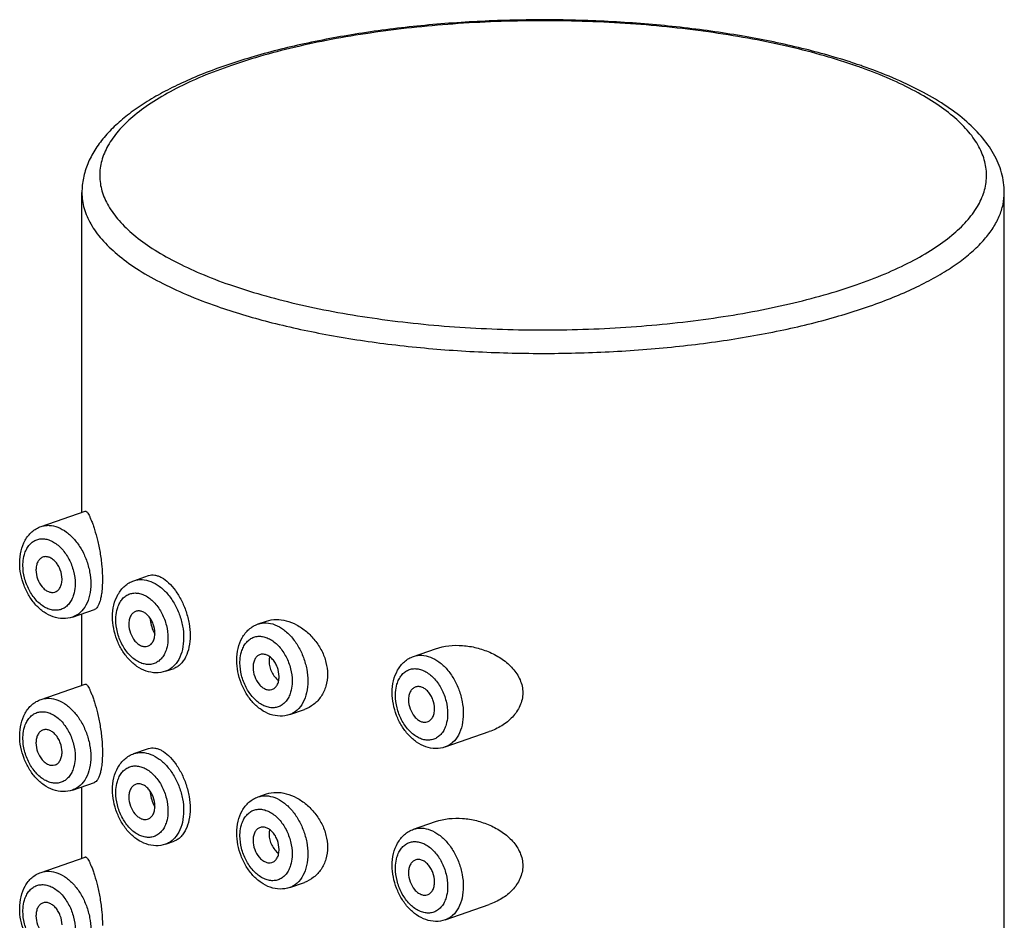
# Model space of a CAD drawing. Header units: millimetres. Extents: x 40 to 1114, y -1754 to 807.
# Tile 11 of 21: x 161 to 188, y -685 to -661. Entities that reach past the tile are written whole.
import ezdxf

# ---------------------------------------------------------------- set-up
doc = ezdxf.new("R2010")
doc.units = ezdxf.units.MM
doc.header["$LTSCALE"] = 23.1
doc.layers.get('0').update_dxf_attribs({"linetype": 'CONTINUOUS'})

msp = doc.modelspace()

# ---------------------------------------------------------------- linework, layer by layer
at = {"color": 7, "linetype": 'CONTINUOUS'}
for p, q in [((183.823, -662.152), (183.818, -662.15)), ((183.823, -662.152), (183.818, -662.15)), ((162.911, -674.326), (162.911, -665.663)), ((187.911, -809.663), (187.911, -665.663)), ((161.803, -674.712), (162.997, -674.296)), ((164.32, -676.181), (164.717, -676.043)), ((162.658, -677.167), (163.255, -676.959)), ((162.911, -679.012), (162.911, -677.079)), ((167.686, -677.354), (167.917, -677.274)), ((171.9, -678.232), (172.497, -678.024)), ((165.176, -678.636), (165.407, -678.556)), ((161.803, -679.399), (162.997, -678.982)), ((168.542, -679.81), (168.939, -679.671)), ((172.756, -680.687), (173.95, -680.271)), ((164.32, -680.868), (164.717, -680.729)), ((162.658, -681.854), (163.255, -681.646)), ((162.911, -683.699), (162.911, -681.766)), ((167.686, -682.041), (167.917, -681.96)), ((171.9, -682.918), (172.497, -682.71)), ((165.176, -683.323), (165.407, -683.242)), ((161.803, -684.085), (162.997, -683.669)), ((168.542, -684.496), (168.939, -684.358)), ((172.756, -685.373), (173.95, -684.957))]:
    msp.add_line(p, q, dxfattribs=at)
at = {"color": 9, "linetype": 'CONTINUOUS'}
for centre, radius, start, end in [((179.075, -676.103), 14.689, 70.7839, 71.2214), ((179.25, -675.602), 14.159, 70.2045, 70.7856), ((171.747, -654.286), 14.689, 250.7839, 251.2214)]:
    msp.add_arc(centre, radius, start, end, dxfattribs=at)
at = {"color": 7, "linetype": 'CONTINUOUS'}
for centre, radius, start, end in [((178.904, -677.04), 15.68, 71.3231, 71.7192), ((179.068, -676.557), 15.17, 70.7837, 71.3246)]:
    msp.add_arc(centre, radius, start, end, dxfattribs=at)
for points, knots in [([(183.818, -662.15), (183.359, -661.999), (182.389, -661.726), (180.858, -661.411), (179.215, -661.176), (177.494, -661.027), (175.731, -660.966), (173.96, -660.995), (172.22, -661.112), (170.545, -661.317), (168.97, -661.604), (167.526, -661.968), (166.424, -662.341), (165.634, -662.678), (165.105, -662.94), (164.627, -663.217), (164.201, -663.511), (163.828, -663.822), (163.511, -664.152), (163.253, -664.502), (163.059, -664.872), (162.939, -665.262), (162.911, -665.53), (162.911, -665.663)], [0, 0, 0, 0, 0.063654, 0.13264, 0.2059, 0.282195, 0.360166, 0.438396, 0.515456, 0.58996, 0.660619, 0.7263, 0.786108, 0.813629, 0.839511, 0.863767, 0.886456, 0.907694, 0.927658, 0.946588, 0.964769, 0.98249, 1, 1, 1, 1]), ([(187.911, -665.663), (187.911, -665.572), (187.898, -665.39), (187.823, -665.03), (187.635, -664.592), (187.287, -664.111), (186.83, -663.668), (186.273, -663.26), (185.619, -662.882), (184.874, -662.534), (184.341, -662.33), (184.061, -662.233)], [0, 0, 0, 0, 0.049696, 0.099661, 0.201424, 0.308402, 0.42356, 0.549239, 0.686892, 0.837151, 1, 1, 1, 1]), ([(162.997, -674.296), (163, -674.295), (163.008, -674.294), (163.02, -674.298), (163.032, -674.306), (163.051, -674.324), (163.076, -674.358), (163.106, -674.412), (163.14, -674.483), (163.176, -674.571), (163.215, -674.675), (163.27, -674.845), (163.337, -675.092), (163.406, -675.424), (163.454, -675.782), (163.467, -676.028), (163.467, -676.15)], [0, 0, 0, 0, 0.005427, 0.01145, 0.018772, 0.027776, 0.05149, 0.083322, 0.123474, 0.171984, 0.22878, 0.293659, 0.445929, 0.622722, 0.812787, 1, 1, 1, 1]), ([(161.223, -675.693), (161.223, -675.585), (161.245, -675.374), (161.337, -675.128), (161.449, -674.961), (161.551, -674.854), (161.669, -674.769), (161.757, -674.728), (161.803, -674.712)], [0, 0, 0, 0, 0.266778, 0.51922, 0.641481, 0.76189, 0.881193, 1, 1, 1, 1]), ([(162.658, -677.167), (162.575, -677.196), (162.395, -677.224), (162.125, -677.172), (161.874, -677.04), (161.653, -676.843), (161.47, -676.596), (161.287, -676.22), (161.223, -675.902), (161.223, -675.693)], [0, 0, 0, 0, 0.11225, 0.226357, 0.34468, 0.46905, 0.599467, 0.733889, 1, 1, 1, 1]), ([(161.844, -675.545), (161.817, -675.556), (161.764, -675.591), (161.707, -675.672), (161.672, -675.775), (161.665, -675.851), (161.665, -675.89)], [0, 0, 0, 0, 0.21571, 0.449951, 0.711385, 1, 1, 1, 1]), ([(162.372, -676.137), (162.372, -676.052), (162.346, -675.923), (162.273, -675.771), (162.202, -675.671), (162.117, -675.593), (162.026, -675.542), (161.932, -675.523), (161.871, -675.534), (161.844, -675.545)], [0, 0, 0, 0, 0.281337, 0.424077, 0.560805, 0.687316, 0.801421, 0.904053, 1, 1, 1, 1]), ([(161.665, -675.89), (161.665, -675.973), (161.697, -676.137), (161.797, -676.317), (161.907, -676.425), (161.995, -676.478), (162.086, -676.503), (162.146, -676.497), (162.173, -676.489)], [0, 0, 0, 0, 0.279436, 0.557159, 0.684411, 0.799841, 0.903775, 1, 1, 1, 1]), ([(162.173, -676.489), (162.203, -676.48), (162.261, -676.448), (162.325, -676.366), (162.364, -676.258), (162.372, -676.179), (162.372, -676.137)], [0, 0, 0, 0, 0.215633, 0.448413, 0.709603, 1, 1, 1, 1]), ([(163.467, -676.15), (163.467, -676.257), (163.46, -676.411), (163.432, -676.602), (163.405, -676.717), (163.374, -676.811), (163.338, -676.883), (163.3, -676.933), (163.27, -676.954), (163.255, -676.959)], [0, 0, 0, 0, 0.372996, 0.532274, 0.669738, 0.784176, 0.875736, 0.946227, 1, 1, 1, 1]), ([(163.741, -677.162), (163.741, -677.054), (163.763, -676.843), (163.855, -676.597), (163.967, -676.43), (164.068, -676.323), (164.186, -676.238), (164.275, -676.197), (164.32, -676.181)], [0, 0, 0, 0, 0.266778, 0.51922, 0.641481, 0.76189, 0.881193, 1, 1, 1, 1]), ([(164.717, -676.043), (164.743, -676.034), (164.799, -676.022), (164.887, -676.026), (164.979, -676.05), (165.11, -676.111), (165.275, -676.239), (165.455, -676.45), (165.615, -676.715), (165.74, -677.017), (165.821, -677.339), (165.842, -677.56), (165.842, -677.668)], [0, 0, 0, 0, 0.037774, 0.077238, 0.119952, 0.166971, 0.275526, 0.403211, 0.54597, 0.697623, 0.851214, 1, 1, 1, 1]), ([(164.362, -677.014), (164.334, -677.025), (164.281, -677.06), (164.224, -677.141), (164.189, -677.244), (164.182, -677.32), (164.182, -677.359)], [0, 0, 0, 0, 0.21571, 0.449951, 0.711385, 1, 1, 1, 1]), ([(164.889, -677.606), (164.889, -677.521), (164.864, -677.392), (164.791, -677.24), (164.719, -677.14), (164.635, -677.062), (164.543, -677.011), (164.449, -676.992), (164.388, -677.003), (164.362, -677.014)], [0, 0, 0, 0, 0.281337, 0.424077, 0.560805, 0.687316, 0.801421, 0.904053, 1, 1, 1, 1]), ([(165.176, -678.636), (165.092, -678.665), (164.912, -678.693), (164.642, -678.641), (164.391, -678.509), (164.171, -678.312), (163.988, -678.065), (163.804, -677.689), (163.741, -677.371), (163.741, -677.162)], [0, 0, 0, 0, 0.11225, 0.226357, 0.34468, 0.46905, 0.599467, 0.733889, 1, 1, 1, 1]), ([(164.759, -677.198), (164.763, -677.261), (164.783, -677.385), (164.824, -677.504), (164.851, -677.561)], [0, 0, 0, 0, 0.504577, 1, 1, 1, 1]), ([(167.917, -677.274), (167.999, -677.245), (168.18, -677.216), (168.46, -677.256), (168.74, -677.372), (169.004, -677.553), (169.236, -677.792), (169.419, -678.076), (169.537, -678.389), (169.566, -678.609), (169.566, -678.717)], [0, 0, 0, 0, 0.104404, 0.216488, 0.33753, 0.466299, 0.600138, 0.735805, 0.870023, 1, 1, 1, 1]), ([(164.182, -677.359), (164.182, -677.442), (164.214, -677.606), (164.314, -677.786), (164.424, -677.894), (164.512, -677.947), (164.603, -677.972), (164.663, -677.966), (164.691, -677.958)], [0, 0, 0, 0, 0.279436, 0.557159, 0.684411, 0.799841, 0.903775, 1, 1, 1, 1]), ([(164.851, -677.561), (164.854, -677.567), (164.866, -677.591), (164.878, -677.614), (164.889, -677.631)], [0, 0, 0, 0, 0.25575, 1, 1, 1, 1]), ([(167.107, -678.336), (167.107, -678.228), (167.128, -678.017), (167.22, -677.77), (167.333, -677.603), (167.434, -677.496), (167.552, -677.411), (167.64, -677.37), (167.686, -677.354)], [0, 0, 0, 0, 0.266778, 0.51922, 0.641481, 0.76189, 0.881193, 1, 1, 1, 1]), ([(164.691, -677.958), (164.72, -677.949), (164.779, -677.917), (164.843, -677.835), (164.881, -677.727), (164.889, -677.648), (164.889, -677.606)], [0, 0, 0, 0, 0.215633, 0.448413, 0.709603, 1, 1, 1, 1]), ([(165.842, -677.668), (165.842, -677.774), (165.824, -677.973), (165.75, -678.205), (165.662, -678.356), (165.587, -678.445), (165.502, -678.514), (165.439, -678.545), (165.407, -678.556)], [0, 0, 0, 0, 0.302229, 0.569924, 0.689719, 0.800343, 0.903051, 1, 1, 1, 1]), ([(172.497, -678.024), (172.729, -677.943), (173.113, -677.907), (173.608, -677.988), (173.972, -678.111), (174.307, -678.296), (174.549, -678.503), (174.701, -678.701), (174.79, -678.863), (174.846, -679.037), (174.859, -679.158), (174.859, -679.218)], [0, 0, 0, 0, 0.246278, 0.373681, 0.501856, 0.629542, 0.755502, 0.817648, 0.87906, 0.939782, 1, 1, 1, 1]), ([(168.542, -679.81), (168.458, -679.839), (168.278, -679.867), (168.008, -679.814), (167.757, -679.682), (167.536, -679.486), (167.353, -679.238), (167.17, -678.862), (167.107, -678.545), (167.107, -678.336)], [0, 0, 0, 0, 0.11225, 0.226357, 0.34468, 0.46905, 0.599467, 0.733889, 1, 1, 1, 1]), ([(167.727, -678.187), (167.7, -678.198), (167.647, -678.234), (167.59, -678.315), (167.555, -678.417), (167.548, -678.493), (167.548, -678.533)], [0, 0, 0, 0, 0.21571, 0.449951, 0.711385, 1, 1, 1, 1]), ([(168.255, -678.779), (168.255, -678.694), (168.229, -678.566), (168.157, -678.413), (168.085, -678.313), (168.001, -678.235), (167.909, -678.185), (167.815, -678.166), (167.754, -678.177), (167.727, -678.187)], [0, 0, 0, 0, 0.281337, 0.424077, 0.560805, 0.687316, 0.801421, 0.904053, 1, 1, 1, 1]), ([(168, -678.24), (167.997, -678.251), (167.988, -678.293), (167.984, -678.337), (167.984, -678.37)], [0, 0, 0, 0, 0.243463, 1, 1, 1, 1]), ([(167.984, -678.37), (167.984, -678.469), (168.035, -678.669), (168.165, -678.829), (168.245, -678.887)], [0, 0, 0, 0, 0.501091, 1, 1, 1, 1]), ([(171.321, -679.213), (171.321, -679.105), (171.343, -678.894), (171.435, -678.647), (171.547, -678.48), (171.648, -678.374), (171.767, -678.288), (171.855, -678.248), (171.9, -678.232)], [0, 0, 0, 0, 0.266778, 0.51922, 0.641481, 0.76189, 0.881193, 1, 1, 1, 1]), ([(167.548, -678.533), (167.548, -678.615), (167.58, -678.779), (167.68, -678.959), (167.79, -679.067), (167.878, -679.12), (167.969, -679.145), (168.029, -679.139), (168.056, -679.131)], [0, 0, 0, 0, 0.279436, 0.557159, 0.684411, 0.799841, 0.903775, 1, 1, 1, 1]), ([(168.056, -679.131), (168.086, -679.122), (168.144, -679.09), (168.208, -679.008), (168.247, -678.901), (168.255, -678.821), (168.255, -678.779)], [0, 0, 0, 0, 0.215633, 0.448413, 0.709603, 1, 1, 1, 1]), ([(169.566, -678.717), (169.566, -678.825), (169.538, -679.037), (169.408, -679.323), (169.203, -679.545), (169.029, -679.64), (168.939, -679.671)], [0, 0, 0, 0, 0.267497, 0.520909, 0.763255, 1, 1, 1, 1]), ([(162.997, -678.982), (163, -678.981), (163.008, -678.98), (163.02, -678.984), (163.032, -678.992), (163.051, -679.01), (163.076, -679.044), (163.106, -679.099), (163.14, -679.17), (163.176, -679.257), (163.215, -679.361), (163.27, -679.531), (163.337, -679.779), (163.406, -680.11), (163.454, -680.468), (163.467, -680.714), (163.467, -680.836)], [0, 0, 0, 0, 0.005427, 0.01145, 0.018772, 0.027776, 0.05149, 0.083322, 0.123474, 0.171984, 0.22878, 0.293659, 0.445929, 0.622722, 0.812787, 1, 1, 1, 1]), ([(171.942, -679.065), (171.914, -679.076), (171.862, -679.111), (171.804, -679.192), (171.769, -679.295), (171.762, -679.371), (171.762, -679.41)], [0, 0, 0, 0, 0.21571, 0.449951, 0.711385, 1, 1, 1, 1]), ([(172.469, -679.657), (172.469, -679.572), (172.444, -679.443), (172.371, -679.29), (172.299, -679.19), (172.215, -679.113), (172.123, -679.062), (172.029, -679.043), (171.969, -679.054), (171.942, -679.065)], [0, 0, 0, 0, 0.281337, 0.424077, 0.560805, 0.687316, 0.801421, 0.904053, 1, 1, 1, 1]), ([(161.223, -680.38), (161.223, -680.272), (161.245, -680.061), (161.337, -679.814), (161.449, -679.647), (161.551, -679.541), (161.669, -679.455), (161.757, -679.414), (161.803, -679.399)], [0, 0, 0, 0, 0.266778, 0.51922, 0.641481, 0.76189, 0.881193, 1, 1, 1, 1]), ([(172.756, -680.687), (172.673, -680.716), (172.493, -680.744), (172.222, -680.692), (171.971, -680.56), (171.751, -680.363), (171.568, -680.116), (171.384, -679.74), (171.321, -679.422), (171.321, -679.213)], [0, 0, 0, 0, 0.11225, 0.226357, 0.34468, 0.46905, 0.599467, 0.733889, 1, 1, 1, 1]), ([(171.762, -679.41), (171.762, -679.492), (171.794, -679.657), (171.894, -679.836), (172.004, -679.944), (172.092, -679.998), (172.183, -680.022), (172.244, -680.017), (172.271, -680.009)], [0, 0, 0, 0, 0.279436, 0.557159, 0.684411, 0.799841, 0.903775, 1, 1, 1, 1]), ([(174.859, -679.218), (174.859, -679.279), (174.846, -679.4), (174.769, -679.633), (174.59, -679.89), (174.296, -680.123), (174.068, -680.23), (173.95, -680.271)], [0, 0, 0, 0, 0.123038, 0.24632, 0.494204, 0.745707, 1, 1, 1, 1]), ([(172.271, -680.009), (172.3, -680), (172.359, -679.967), (172.423, -679.885), (172.462, -679.778), (172.469, -679.698), (172.469, -679.657)], [0, 0, 0, 0, 0.215633, 0.448413, 0.709603, 1, 1, 1, 1]), ([(161.844, -680.232), (161.817, -680.243), (161.764, -680.278), (161.707, -680.359), (161.672, -680.462), (161.665, -680.537), (161.665, -680.577)], [0, 0, 0, 0, 0.21571, 0.449951, 0.711385, 1, 1, 1, 1]), ([(162.372, -680.823), (162.372, -680.739), (162.346, -680.61), (162.273, -680.457), (162.202, -680.357), (162.117, -680.279), (162.026, -680.229), (161.932, -680.21), (161.871, -680.221), (161.844, -680.232)], [0, 0, 0, 0, 0.281337, 0.424077, 0.560805, 0.687316, 0.801421, 0.904053, 1, 1, 1, 1]), ([(162.658, -681.854), (162.575, -681.883), (162.395, -681.911), (162.125, -681.859), (161.874, -681.727), (161.653, -681.53), (161.47, -681.282), (161.287, -680.906), (161.223, -680.589), (161.223, -680.38)], [0, 0, 0, 0, 0.11225, 0.226357, 0.34468, 0.46905, 0.599467, 0.733889, 1, 1, 1, 1]), ([(161.665, -680.577), (161.665, -680.659), (161.697, -680.824), (161.797, -681.003), (161.907, -681.111), (161.995, -681.164), (162.086, -681.189), (162.146, -681.183), (162.173, -681.175)], [0, 0, 0, 0, 0.279436, 0.557159, 0.684411, 0.799841, 0.903775, 1, 1, 1, 1]), ([(164.717, -680.729), (164.743, -680.72), (164.799, -680.708), (164.887, -680.712), (164.979, -680.736), (165.11, -680.797), (165.275, -680.925), (165.455, -681.137), (165.615, -681.401), (165.74, -681.704), (165.821, -682.026), (165.842, -682.246), (165.842, -682.355)], [0, 0, 0, 0, 0.037774, 0.077238, 0.119952, 0.166971, 0.275526, 0.403211, 0.54597, 0.697623, 0.851214, 1, 1, 1, 1]), ([(162.173, -681.175), (162.203, -681.167), (162.261, -681.134), (162.325, -681.052), (162.364, -680.945), (162.372, -680.865), (162.372, -680.823)], [0, 0, 0, 0, 0.215633, 0.448413, 0.709603, 1, 1, 1, 1]), ([(163.467, -680.836), (163.467, -680.944), (163.46, -681.097), (163.432, -681.288), (163.405, -681.404), (163.374, -681.498), (163.338, -681.57), (163.3, -681.62), (163.27, -681.641), (163.255, -681.646)], [0, 0, 0, 0, 0.372996, 0.532274, 0.669738, 0.784176, 0.875736, 0.946227, 1, 1, 1, 1]), ([(163.741, -681.849), (163.741, -681.741), (163.763, -681.53), (163.855, -681.283), (163.967, -681.116), (164.068, -681.01), (164.186, -680.924), (164.275, -680.883), (164.32, -680.868)], [0, 0, 0, 0, 0.266778, 0.51922, 0.641481, 0.76189, 0.881193, 1, 1, 1, 1]), ([(165.176, -683.323), (165.092, -683.352), (164.912, -683.38), (164.642, -683.328), (164.391, -683.196), (164.171, -682.999), (163.988, -682.751), (163.804, -682.375), (163.741, -682.058), (163.741, -681.849)], [0, 0, 0, 0, 0.11225, 0.226357, 0.34468, 0.46905, 0.599467, 0.733889, 1, 1, 1, 1]), ([(164.362, -681.701), (164.334, -681.712), (164.281, -681.747), (164.224, -681.828), (164.189, -681.931), (164.182, -682.006), (164.182, -682.046)], [0, 0, 0, 0, 0.21571, 0.449951, 0.711385, 1, 1, 1, 1]), ([(164.889, -682.292), (164.889, -682.208), (164.864, -682.079), (164.791, -681.926), (164.719, -681.826), (164.635, -681.748), (164.543, -681.698), (164.449, -681.679), (164.388, -681.69), (164.362, -681.701)], [0, 0, 0, 0, 0.281337, 0.424077, 0.560805, 0.687316, 0.801421, 0.904053, 1, 1, 1, 1]), ([(164.182, -682.046), (164.182, -682.128), (164.214, -682.293), (164.314, -682.472), (164.424, -682.58), (164.512, -682.633), (164.603, -682.658), (164.663, -682.652), (164.691, -682.644)], [0, 0, 0, 0, 0.279436, 0.557159, 0.684411, 0.799841, 0.903775, 1, 1, 1, 1]), ([(164.759, -681.884), (164.763, -681.947), (164.783, -682.072), (164.824, -682.191), (164.851, -682.247)], [0, 0, 0, 0, 0.504577, 1, 1, 1, 1]), ([(167.107, -683.022), (167.107, -682.914), (167.128, -682.703), (167.22, -682.456), (167.333, -682.289), (167.434, -682.183), (167.552, -682.097), (167.64, -682.057), (167.686, -682.041)], [0, 0, 0, 0, 0.266778, 0.51922, 0.641481, 0.76189, 0.881193, 1, 1, 1, 1]), ([(167.917, -681.96), (167.999, -681.932), (168.18, -681.903), (168.46, -681.943), (168.74, -682.058), (169.004, -682.24), (169.236, -682.479), (169.419, -682.762), (169.537, -683.075), (169.566, -683.295), (169.566, -683.403)], [0, 0, 0, 0, 0.104404, 0.216488, 0.33753, 0.466299, 0.600138, 0.735805, 0.870023, 1, 1, 1, 1]), ([(164.691, -682.644), (164.72, -682.636), (164.779, -682.603), (164.843, -682.521), (164.881, -682.414), (164.889, -682.334), (164.889, -682.292)], [0, 0, 0, 0, 0.215633, 0.448413, 0.709603, 1, 1, 1, 1]), ([(164.851, -682.247), (164.854, -682.253), (164.866, -682.277), (164.878, -682.3), (164.889, -682.317)], [0, 0, 0, 0, 0.25575, 1, 1, 1, 1]), ([(165.842, -682.355), (165.842, -682.46), (165.824, -682.66), (165.75, -682.892), (165.662, -683.042), (165.587, -683.132), (165.502, -683.2), (165.439, -683.231), (165.407, -683.242)], [0, 0, 0, 0, 0.302229, 0.569924, 0.689719, 0.800343, 0.903051, 1, 1, 1, 1]), ([(172.497, -682.71), (172.729, -682.629), (173.113, -682.593), (173.608, -682.674), (173.972, -682.798), (174.307, -682.982), (174.549, -683.189), (174.701, -683.387), (174.79, -683.549), (174.846, -683.723), (174.859, -683.844), (174.859, -683.904)], [0, 0, 0, 0, 0.246278, 0.373681, 0.501856, 0.629542, 0.755502, 0.817648, 0.87906, 0.939782, 1, 1, 1, 1]), ([(167.727, -682.874), (167.7, -682.885), (167.647, -682.92), (167.59, -683.001), (167.555, -683.104), (167.548, -683.18), (167.548, -683.219)], [0, 0, 0, 0, 0.21571, 0.449951, 0.711385, 1, 1, 1, 1]), ([(168.255, -683.466), (168.255, -683.381), (168.229, -683.252), (168.157, -683.099), (168.085, -682.999), (168.001, -682.921), (167.909, -682.871), (167.815, -682.852), (167.754, -682.863), (167.727, -682.874)], [0, 0, 0, 0, 0.281337, 0.424077, 0.560805, 0.687316, 0.801421, 0.904053, 1, 1, 1, 1]), ([(168, -682.927), (167.997, -682.937), (167.988, -682.979), (167.984, -683.023), (167.984, -683.056)], [0, 0, 0, 0, 0.243463, 1, 1, 1, 1]), ([(171.321, -683.899), (171.321, -683.791), (171.343, -683.581), (171.435, -683.334), (171.547, -683.167), (171.648, -683.06), (171.767, -682.975), (171.855, -682.934), (171.9, -682.918)], [0, 0, 0, 0, 0.266778, 0.51922, 0.641481, 0.76189, 0.881193, 1, 1, 1, 1]), ([(168.542, -684.496), (168.458, -684.525), (168.278, -684.553), (168.008, -684.501), (167.757, -684.369), (167.536, -684.172), (167.353, -683.925), (167.17, -683.549), (167.107, -683.231), (167.107, -683.022)], [0, 0, 0, 0, 0.11225, 0.226357, 0.34468, 0.46905, 0.599467, 0.733889, 1, 1, 1, 1]), ([(167.984, -683.056), (167.984, -683.155), (168.035, -683.355), (168.165, -683.515), (168.245, -683.574)], [0, 0, 0, 0, 0.501091, 1, 1, 1, 1]), ([(167.548, -683.219), (167.548, -683.301), (167.58, -683.466), (167.68, -683.645), (167.79, -683.753), (167.878, -683.807), (167.969, -683.831), (168.029, -683.826), (168.056, -683.818)], [0, 0, 0, 0, 0.279436, 0.557159, 0.684411, 0.799841, 0.903775, 1, 1, 1, 1]), ([(168.056, -683.818), (168.086, -683.809), (168.144, -683.776), (168.208, -683.694), (168.247, -683.587), (168.255, -683.507), (168.255, -683.466)], [0, 0, 0, 0, 0.215633, 0.448413, 0.709603, 1, 1, 1, 1]), ([(169.566, -683.403), (169.566, -683.511), (169.538, -683.724), (169.408, -684.009), (169.203, -684.231), (169.029, -684.326), (168.939, -684.358)], [0, 0, 0, 0, 0.267497, 0.520909, 0.763255, 1, 1, 1, 1]), ([(162.997, -683.669), (163, -683.668), (163.008, -683.667), (163.02, -683.671), (163.032, -683.679), (163.051, -683.697), (163.076, -683.731), (163.106, -683.785), (163.14, -683.856), (163.176, -683.944), (163.215, -684.048), (163.27, -684.217), (163.337, -684.465), (163.406, -684.797), (163.454, -685.155), (163.467, -685.401), (163.467, -685.523)], [0, 0, 0, 0, 0.005427, 0.01145, 0.018772, 0.027776, 0.05149, 0.083322, 0.123474, 0.171984, 0.22878, 0.293659, 0.445929, 0.622722, 0.812787, 1, 1, 1, 1]), ([(172.469, -684.343), (172.469, -684.258), (172.444, -684.129), (172.371, -683.977), (172.299, -683.877), (172.215, -683.799), (172.123, -683.748), (172.029, -683.729), (171.969, -683.74), (171.942, -683.751)], [0, 0, 0, 0, 0.281337, 0.424077, 0.560805, 0.687316, 0.801421, 0.904053, 1, 1, 1, 1]), ([(172.756, -685.373), (172.673, -685.402), (172.493, -685.43), (172.222, -685.378), (171.971, -685.246), (171.751, -685.05), (171.568, -684.802), (171.384, -684.426), (171.321, -684.108), (171.321, -683.899)], [0, 0, 0, 0, 0.11225, 0.226357, 0.34468, 0.46905, 0.599467, 0.733889, 1, 1, 1, 1]), ([(171.942, -683.751), (171.914, -683.762), (171.862, -683.798), (171.804, -683.878), (171.769, -683.981), (171.762, -684.057), (171.762, -684.097)], [0, 0, 0, 0, 0.21571, 0.449951, 0.711385, 1, 1, 1, 1]), ([(174.859, -683.904), (174.859, -683.965), (174.846, -684.087), (174.769, -684.319), (174.59, -684.577), (174.296, -684.809), (174.068, -684.916), (173.95, -684.957)], [0, 0, 0, 0, 0.123038, 0.24632, 0.494204, 0.745707, 1, 1, 1, 1]), ([(161.223, -685.066), (161.223, -684.958), (161.245, -684.747), (161.337, -684.501), (161.449, -684.334), (161.551, -684.227), (161.669, -684.142), (161.757, -684.101), (161.803, -684.085)], [0, 0, 0, 0, 0.266778, 0.51922, 0.641481, 0.76189, 0.881193, 1, 1, 1, 1]), ([(171.762, -684.097), (171.762, -684.179), (171.794, -684.343), (171.894, -684.523), (172.004, -684.631), (172.092, -684.684), (172.183, -684.709), (172.244, -684.703), (172.271, -684.695)], [0, 0, 0, 0, 0.279436, 0.557159, 0.684411, 0.799841, 0.903775, 1, 1, 1, 1]), ([(172.271, -684.695), (172.3, -684.686), (172.359, -684.654), (172.423, -684.572), (172.462, -684.464), (172.469, -684.385), (172.469, -684.343)], [0, 0, 0, 0, 0.215633, 0.448413, 0.709603, 1, 1, 1, 1]), ([(162.658, -686.54), (162.575, -686.569), (162.395, -686.597), (162.125, -686.545), (161.874, -686.413), (161.653, -686.216), (161.47, -685.969), (161.287, -685.593), (161.223, -685.275), (161.223, -685.066)], [0, 0, 0, 0, 0.11225, 0.226357, 0.34468, 0.46905, 0.599467, 0.733889, 1, 1, 1, 1]), ([(161.844, -684.918), (161.817, -684.929), (161.764, -684.964), (161.707, -685.045), (161.672, -685.148), (161.665, -685.224), (161.665, -685.263)], [0, 0, 0, 0, 0.21571, 0.449951, 0.711385, 1, 1, 1, 1]), ([(162.372, -685.51), (162.372, -685.425), (162.346, -685.296), (162.273, -685.143), (162.202, -685.043), (162.117, -684.966), (162.026, -684.915), (161.932, -684.896), (161.871, -684.907), (161.844, -684.918)], [0, 0, 0, 0, 0.281337, 0.424077, 0.560805, 0.687316, 0.801421, 0.904053, 1, 1, 1, 1]), ([(161.665, -685.263), (161.665, -685.345), (161.697, -685.51), (161.797, -685.69), (161.907, -685.797), (161.995, -685.851), (162.086, -685.875), (162.146, -685.87), (162.173, -685.862)], [0, 0, 0, 0, 0.279436, 0.557159, 0.684411, 0.799841, 0.903775, 1, 1, 1, 1])]:
    msp.add_open_spline(points, degree=3, knots=knots, dxfattribs=at)
at = {"color": 9, "linetype": 'CONTINUOUS'}
for points, knots in [([(183.803, -662.195), (183.513, -662.097), (182.906, -661.911), (181.956, -661.673), (180.943, -661.468), (179.501, -661.238), (177.614, -661.049), (175.3, -660.979), (172.991, -661.064), (171.113, -661.265), (169.682, -661.504), (168.681, -661.715), (167.743, -661.96), (166.879, -662.235), (166.095, -662.537), (165.399, -662.865), (164.798, -663.215), (164.296, -663.584), (163.898, -663.969), (163.608, -664.37), (163.43, -664.784), (163.373, -665.208), (163.438, -665.631), (163.623, -666.044), (163.92, -666.444), (164.325, -666.829), (164.833, -667.197), (165.441, -667.545), (166.142, -667.871), (166.647, -668.064), (166.913, -668.156)], [0, 0, 0, 0, 0.034307, 0.070875, 0.109443, 0.149717, 0.234073, 0.321198, 0.408184, 0.492128, 0.532102, 0.570312, 0.606469, 0.640318, 0.671648, 0.700297, 0.726176, 0.749286, 0.769754, 0.787889, 0.804234, 0.819605, 0.835008, 0.851446, 0.869715, 0.890344, 0.913627, 0.939682, 0.968505, 1, 1, 1, 1]), ([(167.019, -668.193), (167.308, -668.291), (167.911, -668.476), (168.856, -668.713), (169.863, -668.918), (171.297, -669.147), (173.173, -669.337), (175.474, -669.409), (177.773, -669.328), (179.644, -669.132), (181.071, -668.897), (182.072, -668.689), (183.009, -668.448), (183.876, -668.177), (184.662, -667.879), (185.363, -667.555), (185.97, -667.209), (186.48, -666.843), (186.887, -666.461), (187.187, -666.064), (187.377, -665.653), (187.449, -665.233), (187.399, -664.812), (187.23, -664.399), (186.95, -663.999), (186.562, -663.614), (186.071, -663.246), (185.481, -662.896), (184.798, -662.568), (184.305, -662.374), (184.045, -662.28)], [0, 0, 0, 0, 0.034308, 0.070868, 0.10942, 0.149676, 0.233996, 0.321117, 0.408159, 0.492248, 0.532333, 0.570683, 0.607009, 0.641058, 0.672615, 0.701517, 0.727666, 0.751054, 0.771794, 0.790168, 0.806687, 0.822127, 0.837473, 0.853727, 0.871714, 0.891992, 0.914881, 0.94052, 0.968921, 1, 1, 1, 1]), ([(162.911, -665.663), (162.911, -665.734), (162.921, -665.878), (162.983, -666.17), (163.144, -666.537), (163.452, -666.955), (163.873, -667.357), (164.402, -667.741), (165.036, -668.105), (165.768, -668.446), (166.294, -668.647), (166.572, -668.744)], [0, 0, 0, 0, 0.042434, 0.085596, 0.176604, 0.27773, 0.391958, 0.520952, 0.665392, 0.825252, 1, 1, 1, 1]), ([(166.572, -668.744), (167.03, -668.903), (168.005, -669.192), (169.552, -669.529), (171.224, -669.785), (172.987, -669.953), (174.801, -670.03), (176.629, -670.015), (178.431, -669.907), (180.167, -669.709), (181.802, -669.425), (183.3, -669.062), (184.44, -668.69), (185.255, -668.354), (185.794, -668.096), (186.278, -667.824), (186.704, -667.54), (187.069, -667.246), (187.371, -666.943), (187.61, -666.631), (187.782, -666.313), (187.887, -665.99), (187.911, -665.77), (187.911, -665.663)], [0, 0, 0, 0, 0.063261, 0.132481, 0.206492, 0.283958, 0.363436, 0.443421, 0.522393, 0.598863, 0.671418, 0.738772, 0.799824, 0.827721, 0.853755, 0.877882, 0.900091, 0.920419, 0.938958, 0.955873, 0.971425, 0.985978, 1, 1, 1, 1]), ([(161.803, -674.712), (161.838, -674.7), (161.911, -674.682), (162.066, -674.675), (162.271, -674.723), (162.505, -674.858), (162.718, -675.062), (162.901, -675.32), (163.04, -675.617), (163.128, -675.935), (163.15, -676.153), (163.15, -676.26)], [0, 0, 0, 0, 0.047652, 0.096279, 0.199336, 0.313875, 0.440509, 0.576961, 0.719091, 0.861827, 1, 1, 1, 1]), ([(161.352, -675.467), (161.366, -675.422), (161.398, -675.337), (161.469, -675.225), (161.556, -675.137), (161.659, -675.075), (161.774, -675.044), (161.896, -675.043), (162.02, -675.072), (162.191, -675.152), (162.389, -675.323), (162.573, -675.597), (162.695, -675.918), (162.726, -676.147), (162.726, -676.26)], [0, 0, 0, 0, 0.060413, 0.116546, 0.169092, 0.219368, 0.269155, 0.320346, 0.374529, 0.43272, 0.561733, 0.70502, 0.854444, 1, 1, 1, 1]), ([(161.311, -675.767), (161.311, -675.741), (161.315, -675.64), (161.331, -675.539), (161.352, -675.467)], [0, 0, 0, 0, 0.260983, 1, 1, 1, 1]), ([(162.684, -676.561), (162.671, -676.605), (162.638, -676.69), (162.568, -676.802), (162.48, -676.891), (162.377, -676.952), (162.263, -676.984), (162.141, -676.984), (162.017, -676.955), (161.846, -676.875), (161.648, -676.705), (161.464, -676.431), (161.342, -676.11), (161.311, -675.88), (161.311, -675.767)], [0, 0, 0, 0, 0.060413, 0.116546, 0.169092, 0.219368, 0.269155, 0.320346, 0.374529, 0.43272, 0.561733, 0.70502, 0.854444, 1, 1, 1, 1]), ([(163.15, -676.26), (163.15, -676.366), (163.13, -676.568), (163.035, -676.841), (162.9, -677.022), (162.768, -677.121), (162.695, -677.154), (162.658, -677.167)], [0, 0, 0, 0, 0.289225, 0.550285, 0.783548, 0.892993, 1, 1, 1, 1]), ([(162.726, -676.26), (162.726, -676.287), (162.722, -676.388), (162.706, -676.489), (162.684, -676.561)], [0, 0, 0, 0, 0.260983, 1, 1, 1, 1]), ([(164.32, -676.181), (164.355, -676.169), (164.428, -676.151), (164.583, -676.144), (164.788, -676.192), (165.022, -676.327), (165.236, -676.531), (165.418, -676.789), (165.557, -677.086), (165.646, -677.404), (165.667, -677.622), (165.667, -677.729)], [0, 0, 0, 0, 0.047652, 0.096279, 0.199336, 0.313875, 0.440509, 0.576961, 0.719091, 0.861827, 1, 1, 1, 1]), ([(163.87, -676.936), (163.883, -676.891), (163.916, -676.806), (163.986, -676.694), (164.074, -676.606), (164.177, -676.544), (164.291, -676.513), (164.413, -676.512), (164.538, -676.541), (164.708, -676.621), (164.906, -676.792), (165.091, -677.066), (165.212, -677.387), (165.243, -677.616), (165.243, -677.729)], [0, 0, 0, 0, 0.060413, 0.116546, 0.169092, 0.219368, 0.269155, 0.320346, 0.374529, 0.43272, 0.561733, 0.70502, 0.854444, 1, 1, 1, 1]), ([(163.829, -677.236), (163.829, -677.21), (163.832, -677.109), (163.848, -677.008), (163.87, -676.936)], [0, 0, 0, 0, 0.260983, 1, 1, 1, 1]), ([(165.202, -678.03), (165.188, -678.074), (165.156, -678.159), (165.086, -678.271), (164.998, -678.36), (164.895, -678.421), (164.78, -678.453), (164.659, -678.453), (164.534, -678.424), (164.363, -678.344), (164.165, -678.174), (163.981, -677.9), (163.859, -677.579), (163.829, -677.349), (163.829, -677.236)], [0, 0, 0, 0, 0.060413, 0.116546, 0.169092, 0.219368, 0.269155, 0.320346, 0.374529, 0.43272, 0.561733, 0.70502, 0.854444, 1, 1, 1, 1]), ([(167.686, -677.354), (167.721, -677.342), (167.794, -677.325), (167.949, -677.317), (168.154, -677.365), (168.388, -677.501), (168.602, -677.704), (168.784, -677.962), (168.923, -678.259), (169.011, -678.577), (169.033, -678.795), (169.033, -678.902)], [0, 0, 0, 0, 0.047652, 0.096279, 0.199336, 0.313875, 0.440509, 0.576961, 0.719091, 0.861827, 1, 1, 1, 1]), ([(165.667, -677.729), (165.667, -677.835), (165.647, -678.037), (165.552, -678.31), (165.417, -678.491), (165.285, -678.59), (165.213, -678.623), (165.176, -678.636)], [0, 0, 0, 0, 0.289225, 0.550285, 0.783548, 0.892993, 1, 1, 1, 1]), ([(165.243, -677.729), (165.243, -677.756), (165.24, -677.857), (165.223, -677.958), (165.202, -678.03)], [0, 0, 0, 0, 0.260983, 1, 1, 1, 1]), ([(167.235, -678.109), (167.249, -678.064), (167.282, -677.979), (167.352, -677.867), (167.44, -677.779), (167.542, -677.718), (167.657, -677.686), (167.779, -677.685), (167.903, -677.714), (168.074, -677.794), (168.272, -677.965), (168.456, -678.239), (168.578, -678.56), (168.609, -678.789), (168.609, -678.902)], [0, 0, 0, 0, 0.060413, 0.116546, 0.169092, 0.219368, 0.269155, 0.320346, 0.374529, 0.43272, 0.561733, 0.70502, 0.854444, 1, 1, 1, 1]), ([(167.194, -678.409), (167.194, -678.383), (167.198, -678.282), (167.214, -678.181), (167.235, -678.109)], [0, 0, 0, 0, 0.260983, 1, 1, 1, 1]), ([(171.9, -678.232), (171.935, -678.22), (172.008, -678.202), (172.163, -678.195), (172.369, -678.243), (172.602, -678.378), (172.816, -678.581), (172.998, -678.84), (173.137, -679.137), (173.226, -679.454), (173.247, -679.673), (173.247, -679.78)], [0, 0, 0, 0, 0.047652, 0.096279, 0.199336, 0.313875, 0.440509, 0.576961, 0.719091, 0.861827, 1, 1, 1, 1]), ([(168.568, -679.203), (168.554, -679.248), (168.522, -679.333), (168.451, -679.445), (168.364, -679.533), (168.261, -679.594), (168.146, -679.626), (168.024, -679.627), (167.9, -679.597), (167.729, -679.517), (167.531, -679.347), (167.347, -679.073), (167.225, -678.752), (167.194, -678.522), (167.194, -678.409)], [0, 0, 0, 0, 0.060413, 0.116546, 0.169092, 0.219368, 0.269155, 0.320346, 0.374529, 0.43272, 0.561733, 0.70502, 0.854444, 1, 1, 1, 1]), ([(171.45, -678.987), (171.463, -678.942), (171.496, -678.857), (171.566, -678.745), (171.654, -678.656), (171.757, -678.595), (171.871, -678.563), (171.993, -678.563), (172.118, -678.592), (172.288, -678.672), (172.486, -678.842), (172.671, -679.117), (172.792, -679.437), (172.823, -679.667), (172.823, -679.78)], [0, 0, 0, 0, 0.060413, 0.116546, 0.169092, 0.219368, 0.269155, 0.320346, 0.374529, 0.43272, 0.561733, 0.70502, 0.854444, 1, 1, 1, 1]), ([(169.033, -678.902), (169.033, -679.008), (169.013, -679.21), (168.918, -679.483), (168.783, -679.664), (168.651, -679.763), (168.578, -679.797), (168.542, -679.81)], [0, 0, 0, 0, 0.289225, 0.550285, 0.783548, 0.892993, 1, 1, 1, 1]), ([(168.609, -678.902), (168.609, -678.929), (168.605, -679.03), (168.589, -679.131), (168.568, -679.203)], [0, 0, 0, 0, 0.260983, 1, 1, 1, 1]), ([(171.409, -679.287), (171.409, -679.26), (171.412, -679.159), (171.429, -679.058), (171.45, -678.987)], [0, 0, 0, 0, 0.260983, 1, 1, 1, 1]), ([(161.803, -679.399), (161.838, -679.386), (161.911, -679.369), (162.066, -679.361), (162.271, -679.409), (162.505, -679.545), (162.718, -679.748), (162.901, -680.006), (163.04, -680.304), (163.128, -680.621), (163.15, -680.839), (163.15, -680.947)], [0, 0, 0, 0, 0.047652, 0.096279, 0.199336, 0.313875, 0.440509, 0.576961, 0.719091, 0.861827, 1, 1, 1, 1]), ([(172.782, -680.08), (172.769, -680.125), (172.736, -680.21), (172.666, -680.322), (172.578, -680.41), (172.475, -680.472), (172.36, -680.503), (172.239, -680.504), (172.114, -680.475), (171.943, -680.395), (171.745, -680.224), (171.561, -679.95), (171.44, -679.63), (171.409, -679.4), (171.409, -679.287)], [0, 0, 0, 0, 0.060413, 0.116546, 0.169092, 0.219368, 0.269155, 0.320346, 0.374529, 0.43272, 0.561733, 0.70502, 0.854444, 1, 1, 1, 1]), ([(161.352, -680.153), (161.366, -680.108), (161.398, -680.023), (161.469, -679.911), (161.556, -679.823), (161.659, -679.762), (161.774, -679.73), (161.896, -679.729), (162.02, -679.759), (162.191, -679.839), (162.389, -680.009), (162.573, -680.283), (162.695, -680.604), (162.726, -680.834), (162.726, -680.947)], [0, 0, 0, 0, 0.060413, 0.116546, 0.169092, 0.219368, 0.269155, 0.320346, 0.374529, 0.43272, 0.561733, 0.70502, 0.854444, 1, 1, 1, 1]), ([(173.247, -679.78), (173.247, -679.886), (173.228, -680.088), (173.132, -680.361), (172.998, -680.541), (172.865, -680.64), (172.793, -680.674), (172.756, -680.687)], [0, 0, 0, 0, 0.289225, 0.550285, 0.783548, 0.892993, 1, 1, 1, 1]), ([(172.823, -679.78), (172.823, -679.806), (172.82, -679.907), (172.803, -680.008), (172.782, -680.08)], [0, 0, 0, 0, 0.260983, 1, 1, 1, 1]), ([(161.311, -680.454), (161.311, -680.427), (161.315, -680.326), (161.331, -680.225), (161.352, -680.153)], [0, 0, 0, 0, 0.260983, 1, 1, 1, 1]), ([(162.684, -681.247), (162.671, -681.292), (162.638, -681.377), (162.568, -681.489), (162.48, -681.577), (162.377, -681.638), (162.263, -681.67), (162.141, -681.671), (162.017, -681.642), (161.846, -681.562), (161.648, -681.391), (161.464, -681.117), (161.342, -680.796), (161.311, -680.567), (161.311, -680.454)], [0, 0, 0, 0, 0.060413, 0.116546, 0.169092, 0.219368, 0.269155, 0.320346, 0.374529, 0.43272, 0.561733, 0.70502, 0.854444, 1, 1, 1, 1]), ([(163.15, -680.947), (163.15, -681.052), (163.13, -681.254), (163.035, -681.527), (162.9, -681.708), (162.768, -681.807), (162.695, -681.841), (162.658, -681.854)], [0, 0, 0, 0, 0.289225, 0.550285, 0.783548, 0.892993, 1, 1, 1, 1]), ([(162.726, -680.947), (162.726, -680.973), (162.722, -681.074), (162.706, -681.175), (162.684, -681.247)], [0, 0, 0, 0, 0.260983, 1, 1, 1, 1]), ([(164.32, -680.868), (164.355, -680.855), (164.428, -680.838), (164.583, -680.83), (164.788, -680.878), (165.022, -681.014), (165.236, -681.217), (165.418, -681.475), (165.557, -681.773), (165.646, -682.09), (165.667, -682.308), (165.667, -682.416)], [0, 0, 0, 0, 0.047652, 0.096279, 0.199336, 0.313875, 0.440509, 0.576961, 0.719091, 0.861827, 1, 1, 1, 1]), ([(163.87, -681.622), (163.883, -681.577), (163.916, -681.492), (163.986, -681.38), (164.074, -681.292), (164.177, -681.231), (164.291, -681.199), (164.413, -681.198), (164.538, -681.228), (164.708, -681.308), (164.906, -681.478), (165.091, -681.752), (165.212, -682.073), (165.243, -682.303), (165.243, -682.416)], [0, 0, 0, 0, 0.060413, 0.116546, 0.169092, 0.219368, 0.269155, 0.320346, 0.374529, 0.43272, 0.561733, 0.70502, 0.854444, 1, 1, 1, 1]), ([(163.829, -681.923), (163.829, -681.896), (163.832, -681.795), (163.848, -681.694), (163.87, -681.622)], [0, 0, 0, 0, 0.260983, 1, 1, 1, 1]), ([(165.202, -682.716), (165.188, -682.761), (165.156, -682.846), (165.086, -682.958), (164.998, -683.046), (164.895, -683.107), (164.78, -683.139), (164.659, -683.14), (164.534, -683.111), (164.363, -683.031), (164.165, -682.86), (163.981, -682.586), (163.859, -682.265), (163.829, -682.036), (163.829, -681.923)], [0, 0, 0, 0, 0.060413, 0.116546, 0.169092, 0.219368, 0.269155, 0.320346, 0.374529, 0.43272, 0.561733, 0.70502, 0.854444, 1, 1, 1, 1]), ([(167.686, -682.041), (167.721, -682.029), (167.794, -682.011), (167.949, -682.004), (168.154, -682.052), (168.388, -682.187), (168.602, -682.39), (168.784, -682.649), (168.923, -682.946), (169.011, -683.263), (169.033, -683.482), (169.033, -683.589)], [0, 0, 0, 0, 0.047652, 0.096279, 0.199336, 0.313875, 0.440509, 0.576961, 0.719091, 0.861827, 1, 1, 1, 1]), ([(167.235, -682.796), (167.249, -682.751), (167.282, -682.666), (167.352, -682.554), (167.44, -682.465), (167.542, -682.404), (167.657, -682.372), (167.779, -682.372), (167.903, -682.401), (168.074, -682.481), (168.272, -682.651), (168.456, -682.925), (168.578, -683.246), (168.609, -683.476), (168.609, -683.589)], [0, 0, 0, 0, 0.060413, 0.116546, 0.169092, 0.219368, 0.269155, 0.320346, 0.374529, 0.43272, 0.561733, 0.70502, 0.854444, 1, 1, 1, 1]), ([(165.667, -682.416), (165.667, -682.521), (165.647, -682.723), (165.552, -682.996), (165.417, -683.177), (165.285, -683.276), (165.213, -683.31), (165.176, -683.323)], [0, 0, 0, 0, 0.289225, 0.550285, 0.783548, 0.892993, 1, 1, 1, 1]), ([(165.243, -682.416), (165.243, -682.442), (165.24, -682.543), (165.223, -682.644), (165.202, -682.716)], [0, 0, 0, 0, 0.260983, 1, 1, 1, 1]), ([(167.194, -683.096), (167.194, -683.069), (167.198, -682.968), (167.214, -682.867), (167.235, -682.796)], [0, 0, 0, 0, 0.260983, 1, 1, 1, 1]), ([(171.9, -682.918), (171.935, -682.906), (172.008, -682.888), (172.163, -682.881), (172.369, -682.929), (172.602, -683.064), (172.816, -683.268), (172.998, -683.526), (173.137, -683.823), (173.226, -684.141), (173.247, -684.359), (173.247, -684.466)], [0, 0, 0, 0, 0.047652, 0.096279, 0.199336, 0.313875, 0.440509, 0.576961, 0.719091, 0.861827, 1, 1, 1, 1]), ([(168.568, -683.889), (168.554, -683.934), (168.522, -684.019), (168.451, -684.131), (168.364, -684.219), (168.261, -684.281), (168.146, -684.312), (168.024, -684.313), (167.9, -684.284), (167.729, -684.204), (167.531, -684.033), (167.347, -683.759), (167.225, -683.438), (167.194, -683.209), (167.194, -683.096)], [0, 0, 0, 0, 0.060413, 0.116546, 0.169092, 0.219368, 0.269155, 0.320346, 0.374529, 0.43272, 0.561733, 0.70502, 0.854444, 1, 1, 1, 1]), ([(171.45, -683.673), (171.463, -683.628), (171.496, -683.543), (171.566, -683.431), (171.654, -683.343), (171.757, -683.281), (171.871, -683.25), (171.993, -683.249), (172.118, -683.278), (172.288, -683.358), (172.486, -683.529), (172.671, -683.803), (172.792, -684.124), (172.823, -684.353), (172.823, -684.466)], [0, 0, 0, 0, 0.060413, 0.116546, 0.169092, 0.219368, 0.269155, 0.320346, 0.374529, 0.43272, 0.561733, 0.70502, 0.854444, 1, 1, 1, 1]), ([(169.033, -683.589), (169.033, -683.694), (169.013, -683.896), (168.918, -684.17), (168.783, -684.35), (168.651, -684.449), (168.578, -684.483), (168.542, -684.496)], [0, 0, 0, 0, 0.289225, 0.550285, 0.783548, 0.892993, 1, 1, 1, 1]), ([(168.609, -683.589), (168.609, -683.615), (168.605, -683.716), (168.589, -683.817), (168.568, -683.889)], [0, 0, 0, 0, 0.260983, 1, 1, 1, 1]), ([(171.409, -683.973), (171.409, -683.947), (171.412, -683.846), (171.429, -683.745), (171.45, -683.673)], [0, 0, 0, 0, 0.260983, 1, 1, 1, 1]), ([(172.782, -684.767), (172.769, -684.812), (172.736, -684.897), (172.666, -685.008), (172.578, -685.097), (172.475, -685.158), (172.36, -685.19), (172.239, -685.191), (172.114, -685.161), (171.943, -685.081), (171.745, -684.911), (171.561, -684.637), (171.44, -684.316), (171.409, -684.086), (171.409, -683.973)], [0, 0, 0, 0, 0.060413, 0.116546, 0.169092, 0.219368, 0.269155, 0.320346, 0.374529, 0.43272, 0.561733, 0.70502, 0.854444, 1, 1, 1, 1]), ([(161.803, -684.085), (161.838, -684.073), (161.911, -684.055), (162.066, -684.048), (162.271, -684.096), (162.505, -684.231), (162.718, -684.434), (162.901, -684.693), (163.04, -684.99), (163.128, -685.308), (163.15, -685.526), (163.15, -685.633)], [0, 0, 0, 0, 0.047652, 0.096279, 0.199336, 0.313875, 0.440509, 0.576961, 0.719091, 0.861827, 1, 1, 1, 1]), ([(161.352, -684.84), (161.366, -684.795), (161.398, -684.71), (161.469, -684.598), (161.556, -684.509), (161.659, -684.448), (161.774, -684.417), (161.896, -684.416), (162.02, -684.445), (162.191, -684.525), (162.389, -684.695), (162.573, -684.97), (162.695, -685.29), (162.726, -685.52), (162.726, -685.633)], [0, 0, 0, 0, 0.060413, 0.116546, 0.169092, 0.219368, 0.269155, 0.320346, 0.374529, 0.43272, 0.561733, 0.70502, 0.854444, 1, 1, 1, 1]), ([(173.247, -684.466), (173.247, -684.572), (173.228, -684.774), (173.132, -685.047), (172.998, -685.228), (172.865, -685.327), (172.793, -685.361), (172.756, -685.373)], [0, 0, 0, 0, 0.289225, 0.550285, 0.783548, 0.892993, 1, 1, 1, 1]), ([(172.823, -684.466), (172.823, -684.493), (172.82, -684.594), (172.803, -684.695), (172.782, -684.767)], [0, 0, 0, 0, 0.260983, 1, 1, 1, 1]), ([(161.311, -685.14), (161.311, -685.114), (161.315, -685.012), (161.331, -684.911), (161.352, -684.84)], [0, 0, 0, 0, 0.260983, 1, 1, 1, 1]), ([(162.684, -685.933), (162.671, -685.978), (162.638, -686.063), (162.568, -686.175), (162.48, -686.264), (162.377, -686.325), (162.263, -686.356), (162.141, -686.357), (162.017, -686.328), (161.846, -686.248), (161.648, -686.078), (161.464, -685.803), (161.342, -685.483), (161.311, -685.253), (161.311, -685.14)], [0, 0, 0, 0, 0.060413, 0.116546, 0.169092, 0.219368, 0.269155, 0.320346, 0.374529, 0.43272, 0.561733, 0.70502, 0.854444, 1, 1, 1, 1])]:
    msp.add_open_spline(points, degree=3, knots=knots, dxfattribs=at)

doc.saveas('drawing.dxf')
